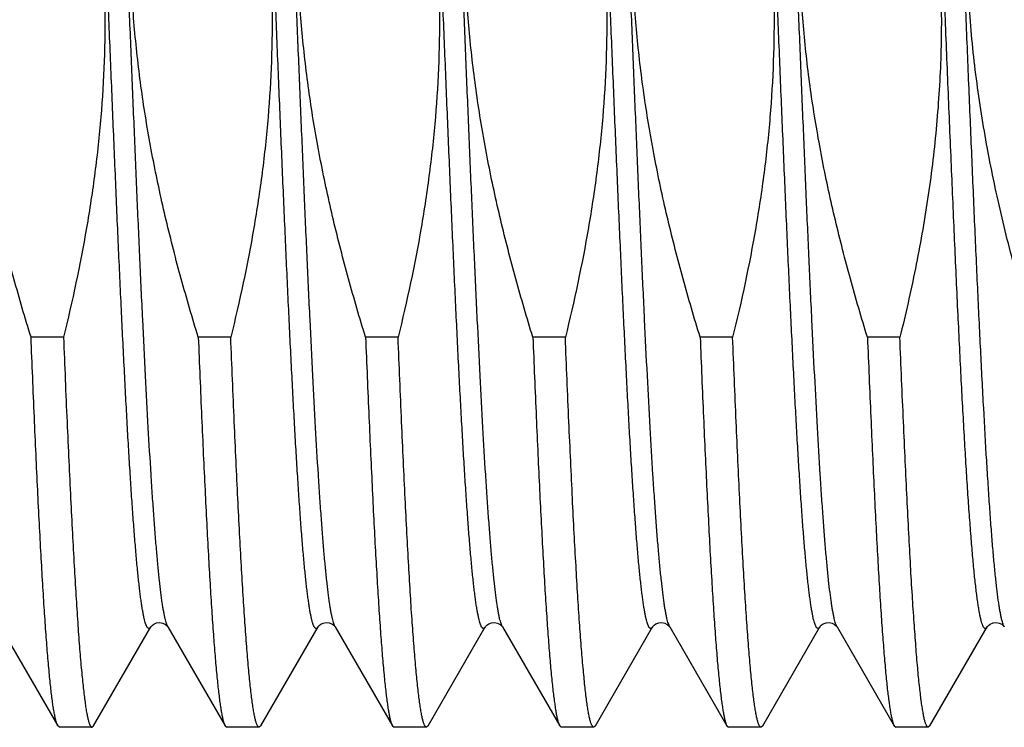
# Model space of a CAD drawing. Header units: inches. Extents: x 0 to 22, y 0 to 17.
# Tile 67 of 91: x 16.966 to 17.13, y 9.465 to 9.582. Entities that reach past the tile are written whole.
import ezdxf

# ---------------------------------------------------------------- set-up
doc = ezdxf.new("R2010")
doc.units = ezdxf.units.IN
doc.header["$LTSCALE"] = 1.21
doc.header["$MEASUREMENT"] = 0
doc.layers.get('0').update_dxf_attribs({"linetype": 'CONTINUOUS'})

msp = doc.modelspace()

# ---------------------------------------------------------------- linework, layer by layer
at = {"color": 7, "linetype": 'CONTINUOUS'}
for p, q in [((16.97367, 9.52956), (16.96828, 9.52956)), ((17.00144, 9.52956), (16.99605, 9.52956)), ((17.02922, 9.52956), (17.02383, 9.52956)), ((17.057, 9.52956), (17.05161, 9.52956)), ((17.08478, 9.52956), (17.07939, 9.52956)), ((17.11255, 9.52956), (17.10716, 9.52956)), ((16.96322, 9.48151), (16.97273, 9.46509)), ((16.97866, 9.46509), (16.98816, 9.48151)), ((16.99099, 9.48153), (16.991, 9.48151)), ((16.991, 9.48151), (17.0005, 9.46509)), ((17.00643, 9.46509), (17.01594, 9.48151)), ((17.01878, 9.48151), (17.02828, 9.46509)), ((17.03421, 9.46509), (17.04371, 9.48151)), ((17.04655, 9.48153), (17.04656, 9.48151)), ((17.04656, 9.48151), (17.05606, 9.46509)), ((17.06199, 9.46509), (17.07149, 9.48151)), ((17.07432, 9.48153), (17.07433, 9.48151)), ((17.07433, 9.48151), (17.08383, 9.46509)), ((17.08977, 9.46509), (17.09927, 9.48151)), ((17.1021, 9.48153), (17.10211, 9.48151)), ((17.10211, 9.48151), (17.11161, 9.46509)), ((17.11754, 9.46509), (17.12704, 9.48151)), ((17.12988, 9.48153), (17.12989, 9.48151)), ((16.973, 9.46485), (16.97273, 9.46509)), ((16.97839, 9.46485), (16.973, 9.46485)), ((16.97839, 9.46485), (16.97866, 9.46509)), ((17.0005, 9.46509), (17.00077, 9.46485)), ((17.00616, 9.46485), (17.00077, 9.46485)), ((17.00643, 9.46509), (17.00616, 9.46485)), ((17.02828, 9.46509), (17.02855, 9.46485)), ((17.03394, 9.46485), (17.02855, 9.46485)), ((17.03421, 9.46509), (17.03394, 9.46485)), ((17.05606, 9.46509), (17.05633, 9.46485)), ((17.06172, 9.46485), (17.05633, 9.46485)), ((17.06199, 9.46509), (17.06172, 9.46485)), ((17.08383, 9.46509), (17.08411, 9.46485)), ((17.0895, 9.46485), (17.08411, 9.46485)), ((17.08977, 9.46509), (17.0895, 9.46485)), ((17.11161, 9.46509), (17.11188, 9.46485)), ((17.11727, 9.46485), (17.11188, 9.46485)), ((17.11754, 9.46509), (17.11727, 9.46485))]:
    msp.add_line(p, q, dxfattribs=at)
for points in [[(16.98816, 9.48151), (16.98822, 9.48159), (16.98837, 9.48176), (16.98866, 9.48198), (16.98909, 9.48217), (16.98961, 9.48224), (16.99014, 9.48215), (16.9906, 9.48192), (16.99086, 9.48169), (16.99098, 9.48155), (16.99099, 9.48153)], [(17.01594, 9.48151), (17.01598, 9.48158), (17.01612, 9.48173), (17.01639, 9.48195), (17.01681, 9.48215), (17.0173, 9.48224), (17.0178, 9.48218), (17.01824, 9.482), (17.01855, 9.48178), (17.01871, 9.48161), (17.01877, 9.48152), (17.01878, 9.48151)], [(17.04371, 9.48151), (17.04372, 9.48152), (17.04378, 9.48161), (17.04395, 9.48179), (17.04427, 9.48202), (17.04474, 9.4822), (17.04525, 9.48224), (17.04575, 9.48213), (17.04616, 9.48192), (17.04641, 9.4817), (17.04652, 9.48156), (17.04655, 9.48153)], [(17.07149, 9.48151), (17.07149, 9.48152), (17.07156, 9.48161), (17.07173, 9.48179), (17.07205, 9.48202), (17.07252, 9.4822), (17.07303, 9.48224), (17.07353, 9.48213), (17.07393, 9.48192), (17.07418, 9.4817), (17.0743, 9.48156), (17.07432, 9.48153)], [(17.09927, 9.48151), (17.09927, 9.48152), (17.09933, 9.48161), (17.0995, 9.48179), (17.09983, 9.48202), (17.1003, 9.4822), (17.1008, 9.48224), (17.1013, 9.48213), (17.10171, 9.48192), (17.10196, 9.4817), (17.10208, 9.48156), (17.1021, 9.48153)], [(17.12704, 9.48151), (17.1271, 9.48159), (17.12725, 9.48176), (17.12755, 9.48198), (17.12801, 9.48218), (17.12853, 9.48224), (17.12904, 9.48214), (17.12946, 9.48194), (17.12972, 9.48172), (17.12985, 9.48157), (17.12988, 9.48153)]]:
    msp.add_lwpolyline(points, dxfattribs=at)
for points, knots in [([(17.11531, 9.62221), (17.11607, 9.61839), (17.11708, 9.61263), (17.11811, 9.6049), (17.11871, 9.59909), (17.11914, 9.59326), (17.11939, 9.58742), (17.11946, 9.58158), (17.11935, 9.57573), (17.11906, 9.5699), (17.11844, 9.56213), (17.11725, 9.55246), (17.11521, 9.54095), (17.11349, 9.53335), (17.11255, 9.52956)], [0, 0, 0, 0, 0.124994, 0.187497, 0.249999, 0.312502, 0.375004, 0.437507, 0.500009, 0.562512, 0.625015, 0.750008, 0.875003, 1, 1, 1, 1]), ([(17.13494, 9.52956), (17.13378, 9.5333), (17.1316, 9.54082), (17.12877, 9.55221), (17.12647, 9.56373), (17.12507, 9.57342), (17.12428, 9.5812), (17.12387, 9.58706), (17.12364, 9.59292), (17.12359, 9.59879), (17.12372, 9.60466), (17.12413, 9.61248), (17.12471, 9.61832), (17.1252, 9.62221)], [0, 0, 0, 0, 0.125, 0.249998, 0.374995, 0.499988, 0.562491, 0.624995, 0.687498, 0.750001, 0.812504, 0.875007, 1, 1, 1, 1]), ([(16.96828, 9.52956), (16.96728, 9.53277), (16.96539, 9.53922), (16.96288, 9.54898), (16.96074, 9.55883), (16.95903, 9.56877), (16.95779, 9.57877), (16.95706, 9.58883), (16.95687, 9.59891), (16.95709, 9.60562), (16.9573, 9.60898)], [0, 0, 0, 0, 0.125003, 0.250006, 0.375007, 0.500007, 0.625006, 0.750004, 0.875002, 1, 1, 1, 1]), ([(16.99605, 9.52956), (16.99506, 9.53277), (16.99317, 9.53922), (16.99066, 9.54897), (16.98852, 9.55882), (16.98681, 9.56874), (16.98557, 9.57874), (16.98484, 9.58879), (16.98464, 9.59887), (16.98487, 9.60558), (16.98507, 9.60893)], [0, 0, 0, 0, 0.125003, 0.250006, 0.375007, 0.500007, 0.625006, 0.750004, 0.875002, 1, 1, 1, 1]), ([(17.02383, 9.52956), (17.02284, 9.53277), (17.02095, 9.53922), (17.01843, 9.54898), (17.01629, 9.55882), (17.01458, 9.56876), (17.01334, 9.57876), (17.01261, 9.58881), (17.01242, 9.59889), (17.01265, 9.6056), (17.01285, 9.60896)], [0, 0, 0, 0, 0.125003, 0.250006, 0.375007, 0.500007, 0.625006, 0.750004, 0.875002, 1, 1, 1, 1]), ([(17.05161, 9.52956), (17.05062, 9.53277), (17.04872, 9.53922), (17.04621, 9.54898), (17.04407, 9.55883), (17.04236, 9.56876), (17.04112, 9.57877), (17.04039, 9.58882), (17.0402, 9.5989), (17.04043, 9.60562), (17.04063, 9.60897)], [0, 0, 0, 0, 0.125003, 0.250006, 0.375007, 0.500007, 0.625006, 0.750004, 0.875002, 1, 1, 1, 1]), ([(17.07939, 9.52956), (17.07839, 9.53277), (17.0765, 9.53922), (17.07399, 9.54898), (17.07185, 9.55882), (17.07014, 9.56875), (17.0689, 9.57876), (17.06817, 9.58881), (17.06797, 9.59888), (17.0682, 9.6056), (17.0684, 9.60895)], [0, 0, 0, 0, 0.125003, 0.250006, 0.375007, 0.500007, 0.625006, 0.750004, 0.875002, 1, 1, 1, 1]), ([(17.10716, 9.52956), (17.10617, 9.53277), (17.10428, 9.53922), (17.10177, 9.54897), (17.09963, 9.55882), (17.09791, 9.56875), (17.09667, 9.57874), (17.09595, 9.58879), (17.09575, 9.59887), (17.09598, 9.60558), (17.09618, 9.60893)], [0, 0, 0, 0, 0.125003, 0.250006, 0.375007, 0.500007, 0.625006, 0.750004, 0.875002, 1, 1, 1, 1]), ([(16.9794, 9.60313), (16.97973, 9.60006), (16.98026, 9.5939), (16.98061, 9.58463), (16.9805, 9.57535), (16.97994, 9.56609), (16.97895, 9.55687), (16.97709, 9.54464), (16.97515, 9.53556), (16.97367, 9.52956)], [0, 0, 0, 0, 0.125004, 0.250008, 0.375012, 0.500016, 0.625021, 0.750027, 1, 1, 1, 1]), ([(17.00717, 9.60313), (17.00751, 9.60006), (17.00804, 9.5939), (17.00838, 9.58463), (17.00827, 9.57535), (17.00771, 9.56609), (17.00672, 9.55687), (17.00487, 9.54464), (17.00293, 9.53556), (17.00144, 9.52956)], [0, 0, 0, 0, 0.125004, 0.250008, 0.375012, 0.500016, 0.625021, 0.750027, 1, 1, 1, 1]), ([(17.03495, 9.60313), (17.03528, 9.60006), (17.03581, 9.5939), (17.03616, 9.58463), (17.03605, 9.57535), (17.03549, 9.56609), (17.0345, 9.55687), (17.03265, 9.54464), (17.03071, 9.53556), (17.02922, 9.52956)], [0, 0, 0, 0, 0.125004, 0.250008, 0.375012, 0.500016, 0.625021, 0.750027, 1, 1, 1, 1]), ([(17.06273, 9.60314), (17.06306, 9.60006), (17.06359, 9.5939), (17.06394, 9.58463), (17.06383, 9.57535), (17.06327, 9.56609), (17.06228, 9.55687), (17.06042, 9.54464), (17.05848, 9.53557), (17.057, 9.52956)], [0, 0, 0, 0, 0.125004, 0.250008, 0.375012, 0.500016, 0.625021, 0.750027, 1, 1, 1, 1]), ([(17.0905, 9.60313), (17.09084, 9.60006), (17.09137, 9.5939), (17.09171, 9.58463), (17.0916, 9.57535), (17.09105, 9.56609), (17.09006, 9.55687), (17.0882, 9.54464), (17.08626, 9.53556), (17.08478, 9.52956)], [0, 0, 0, 0, 0.125004, 0.250008, 0.375012, 0.500016, 0.625021, 0.750027, 1, 1, 1, 1]), ([(16.97273, 9.46509), (16.9727, 9.46513), (16.97265, 9.46523), (16.97258, 9.4654), (16.97251, 9.4656), (16.97242, 9.46592), (16.9723, 9.4664), (16.97216, 9.46707), (16.97202, 9.46786), (16.97188, 9.46877), (16.97175, 9.46981), (16.97161, 9.47096), (16.97147, 9.47222), (16.97128, 9.47415), (16.97104, 9.47683), (16.97076, 9.48039), (16.97049, 9.48437), (16.97021, 9.48878), (16.96994, 9.49359), (16.96966, 9.49877), (16.96938, 9.50432), (16.9691, 9.5102), (16.96873, 9.51865), (16.96846, 9.52514), (16.96828, 9.52956)], [0, 0, 0, 0, 0.002355, 0.005142, 0.008373, 0.012056, 0.020789, 0.031362, 0.043779, 0.058036, 0.074125, 0.092036, 0.111751, 0.133255, 0.181549, 0.236734, 0.298601, 0.366908, 0.441389, 0.521753, 0.607683, 0.698842, 0.794868, 1, 1, 1, 1]), ([(16.97367, 9.52956), (16.97386, 9.52489), (16.97414, 9.51803), (16.97454, 9.50912), (16.97484, 9.50295), (16.97513, 9.49717), (16.97543, 9.4918), (16.97572, 9.48687), (16.97601, 9.4824), (16.9763, 9.4784), (16.97655, 9.47538), (16.97676, 9.47322), (16.97691, 9.47179), (16.97705, 9.47049), (16.9772, 9.46932), (16.97734, 9.46829), (16.97749, 9.46739), (16.97764, 9.46663), (16.97776, 9.46608), (16.97787, 9.46571), (16.97794, 9.46549), (16.97801, 9.4653), (16.97809, 9.46514), (16.97816, 9.46502), (16.97822, 9.46494), (16.97827, 9.46489), (16.97831, 9.46487), (16.97835, 9.46486), (16.97837, 9.46485), (16.97839, 9.46485)], [0, 0, 0, 0, 0.215813, 0.316338, 0.41134, 0.500399, 0.58312, 0.659138, 0.728117, 0.789757, 0.843788, 0.867877, 0.889981, 0.910076, 0.928145, 0.94417, 0.95814, 0.970048, 0.979895, 0.984049, 0.987697, 0.990843, 0.993499, 0.995685, 0.997436, 0.998171, 0.998829, 0.99943, 1, 1, 1, 1]), ([(16.99605, 9.52956), (16.99623, 9.52514), (16.9965, 9.51865), (16.99688, 9.5102), (16.99716, 9.50432), (16.99744, 9.49877), (16.99771, 9.49359), (16.99799, 9.48878), (16.99827, 9.48437), (16.99854, 9.48039), (16.99882, 9.47683), (16.99905, 9.47415), (16.99925, 9.47222), (16.99938, 9.47096), (16.99952, 9.46981), (16.99966, 9.46877), (16.9998, 9.46786), (16.99994, 9.46707), (17.00007, 9.4664), (17.00019, 9.46592), (17.00029, 9.4656), (17.00036, 9.4654), (17.00043, 9.46523), (17.00048, 9.46513), (17.0005, 9.46509)], [0, 0, 0, 0, 0.205132, 0.301158, 0.392317, 0.478247, 0.558611, 0.633092, 0.701399, 0.763266, 0.818451, 0.866745, 0.888249, 0.907964, 0.925875, 0.941964, 0.956221, 0.968638, 0.979211, 0.987944, 0.991627, 0.994858, 0.997645, 1, 1, 1, 1]), ([(17.00616, 9.46485), (17.00615, 9.46485), (17.00613, 9.46486), (17.00609, 9.46487), (17.00605, 9.46489), (17.006, 9.46494), (17.00593, 9.46502), (17.00586, 9.46514), (17.00579, 9.4653), (17.00572, 9.46549), (17.00564, 9.46571), (17.00554, 9.46608), (17.00541, 9.46663), (17.00527, 9.46739), (17.00512, 9.46829), (17.00498, 9.46932), (17.00483, 9.47049), (17.00468, 9.47179), (17.00454, 9.47322), (17.00433, 9.47538), (17.00408, 9.4784), (17.00379, 9.4824), (17.0035, 9.48687), (17.0032, 9.4918), (17.00291, 9.49717), (17.00262, 9.50295), (17.00232, 9.50912), (17.00192, 9.51803), (17.00163, 9.52489), (17.00144, 9.52956)], [0, 0, 0, 0, 0.00057, 0.001171, 0.001829, 0.002564, 0.004315, 0.006501, 0.009157, 0.012303, 0.015951, 0.020105, 0.029952, 0.04186, 0.05583, 0.071855, 0.089924, 0.110019, 0.132123, 0.156212, 0.210243, 0.271883, 0.340862, 0.41688, 0.499601, 0.58866, 0.683662, 0.784187, 1, 1, 1, 1]), ([(17.02383, 9.52956), (17.02401, 9.52514), (17.02428, 9.51865), (17.02466, 9.5102), (17.02494, 9.50432), (17.02521, 9.49877), (17.02549, 9.49359), (17.02577, 9.48878), (17.02604, 9.48437), (17.02632, 9.48039), (17.02659, 9.47683), (17.02683, 9.47415), (17.02702, 9.47222), (17.02716, 9.47096), (17.0273, 9.46981), (17.02744, 9.46877), (17.02758, 9.46786), (17.02771, 9.46707), (17.02785, 9.4664), (17.02797, 9.46592), (17.02807, 9.4656), (17.02814, 9.4654), (17.02821, 9.46523), (17.02826, 9.46513), (17.02828, 9.46509)], [0, 0, 0, 0, 0.205132, 0.301158, 0.392317, 0.478247, 0.558611, 0.633092, 0.701399, 0.763266, 0.818451, 0.866745, 0.888249, 0.907964, 0.925875, 0.941964, 0.956221, 0.968638, 0.979211, 0.987944, 0.991627, 0.994858, 0.997645, 1, 1, 1, 1]), ([(17.03394, 9.46485), (17.03393, 9.46485), (17.0339, 9.46486), (17.03387, 9.46487), (17.03383, 9.46489), (17.03378, 9.46494), (17.03371, 9.46502), (17.03364, 9.46514), (17.03357, 9.4653), (17.03349, 9.46549), (17.03342, 9.46571), (17.03332, 9.46608), (17.03319, 9.46663), (17.03304, 9.46739), (17.0329, 9.46829), (17.03275, 9.46932), (17.03261, 9.47049), (17.03246, 9.47179), (17.03231, 9.47322), (17.03211, 9.47538), (17.03186, 9.4784), (17.03156, 9.4824), (17.03127, 9.48687), (17.03098, 9.4918), (17.03069, 9.49717), (17.03039, 9.50295), (17.0301, 9.50912), (17.0297, 9.51803), (17.02941, 9.52489), (17.02922, 9.52956)], [0, 0, 0, 0, 0.00057, 0.001171, 0.001829, 0.002564, 0.004315, 0.006501, 0.009157, 0.012303, 0.015951, 0.020105, 0.029952, 0.04186, 0.05583, 0.071855, 0.089924, 0.110019, 0.132123, 0.156212, 0.210243, 0.271883, 0.340862, 0.41688, 0.499601, 0.58866, 0.683662, 0.784187, 1, 1, 1, 1]), ([(17.05161, 9.52956), (17.05179, 9.52514), (17.05206, 9.51865), (17.05244, 9.5102), (17.05271, 9.50432), (17.05299, 9.49877), (17.05327, 9.49359), (17.05354, 9.48878), (17.05382, 9.48437), (17.0541, 9.48039), (17.05437, 9.47683), (17.05461, 9.47415), (17.0548, 9.47222), (17.05494, 9.47096), (17.05508, 9.46981), (17.05522, 9.46877), (17.05535, 9.46786), (17.05549, 9.46707), (17.05563, 9.4664), (17.05575, 9.46592), (17.05584, 9.4656), (17.05591, 9.4654), (17.05598, 9.46523), (17.05603, 9.46513), (17.05606, 9.46509)], [0, 0, 0, 0, 0.205132, 0.301158, 0.392317, 0.478247, 0.558611, 0.633092, 0.701399, 0.763266, 0.818451, 0.866745, 0.888249, 0.907964, 0.925875, 0.941964, 0.956221, 0.968638, 0.979211, 0.987944, 0.991627, 0.994858, 0.997645, 1, 1, 1, 1]), ([(17.06172, 9.46485), (17.06171, 9.46485), (17.06168, 9.46486), (17.06164, 9.46487), (17.06161, 9.46489), (17.06155, 9.46494), (17.06149, 9.46502), (17.06142, 9.46514), (17.06134, 9.4653), (17.06127, 9.46549), (17.0612, 9.46571), (17.06109, 9.46608), (17.06097, 9.46663), (17.06082, 9.46739), (17.06068, 9.46829), (17.06053, 9.46932), (17.06038, 9.47049), (17.06024, 9.47179), (17.06009, 9.47322), (17.05989, 9.47538), (17.05963, 9.4784), (17.05934, 9.4824), (17.05905, 9.48687), (17.05876, 9.4918), (17.05846, 9.49717), (17.05817, 9.50295), (17.05788, 9.50912), (17.05747, 9.51803), (17.05719, 9.52489), (17.057, 9.52956)], [0, 0, 0, 0, 0.00057, 0.001171, 0.001829, 0.002564, 0.004315, 0.006501, 0.009157, 0.012303, 0.015951, 0.020105, 0.029952, 0.04186, 0.05583, 0.071855, 0.089924, 0.110019, 0.132123, 0.156212, 0.210243, 0.271883, 0.340862, 0.41688, 0.499601, 0.58866, 0.683662, 0.784187, 1, 1, 1, 1]), ([(17.07939, 9.52956), (17.07956, 9.52514), (17.07983, 9.51865), (17.08021, 9.5102), (17.08049, 9.50432), (17.08077, 9.49877), (17.08104, 9.49359), (17.08132, 9.48878), (17.0816, 9.48437), (17.08187, 9.48039), (17.08215, 9.47683), (17.08239, 9.47415), (17.08258, 9.47222), (17.08272, 9.47096), (17.08285, 9.46981), (17.08299, 9.46877), (17.08313, 9.46786), (17.08327, 9.46707), (17.0834, 9.4664), (17.08352, 9.46592), (17.08362, 9.4656), (17.08369, 9.4654), (17.08376, 9.46523), (17.08381, 9.46513), (17.08383, 9.46509)], [0, 0, 0, 0, 0.205132, 0.301158, 0.392317, 0.478247, 0.558611, 0.633092, 0.701399, 0.763266, 0.818451, 0.866745, 0.888249, 0.907964, 0.925875, 0.941964, 0.956221, 0.968638, 0.979211, 0.987944, 0.991627, 0.994858, 0.997645, 1, 1, 1, 1]), ([(17.0895, 9.46485), (17.08948, 9.46485), (17.08946, 9.46486), (17.08942, 9.46487), (17.08938, 9.46489), (17.08933, 9.46494), (17.08927, 9.46502), (17.08919, 9.46514), (17.08912, 9.4653), (17.08905, 9.46549), (17.08897, 9.46571), (17.08887, 9.46608), (17.08874, 9.46663), (17.0886, 9.46739), (17.08845, 9.46829), (17.08831, 9.46932), (17.08816, 9.47049), (17.08801, 9.47179), (17.08787, 9.47322), (17.08766, 9.47538), (17.08741, 9.4784), (17.08712, 9.4824), (17.08683, 9.48687), (17.08653, 9.4918), (17.08624, 9.49717), (17.08595, 9.50295), (17.08565, 9.50912), (17.08525, 9.51803), (17.08496, 9.52489), (17.08478, 9.52956)], [0, 0, 0, 0, 0.00057, 0.001171, 0.001829, 0.002564, 0.004315, 0.006501, 0.009157, 0.012303, 0.01595, 0.020105, 0.029952, 0.04186, 0.05583, 0.071855, 0.089924, 0.110019, 0.132123, 0.156212, 0.210243, 0.271883, 0.340862, 0.41688, 0.499601, 0.58866, 0.683662, 0.784187, 1, 1, 1, 1]), ([(17.10716, 9.52956), (17.10734, 9.52514), (17.10761, 9.51865), (17.10799, 9.5102), (17.10827, 9.50432), (17.10854, 9.49877), (17.10882, 9.49359), (17.1091, 9.48878), (17.10937, 9.48437), (17.10965, 9.48039), (17.10993, 9.47683), (17.11016, 9.47415), (17.11035, 9.47222), (17.11049, 9.47096), (17.11063, 9.46981), (17.11077, 9.46877), (17.11091, 9.46786), (17.11104, 9.46707), (17.11118, 9.4664), (17.1113, 9.46592), (17.1114, 9.4656), (17.11147, 9.4654), (17.11154, 9.46523), (17.11159, 9.46513), (17.11161, 9.46509)], [0, 0, 0, 0, 0.205132, 0.301158, 0.392317, 0.478247, 0.55861, 0.633092, 0.701399, 0.763266, 0.818451, 0.866745, 0.888249, 0.907964, 0.925875, 0.941964, 0.956221, 0.968638, 0.979211, 0.987944, 0.991627, 0.994858, 0.997645, 1, 1, 1, 1]), ([(17.11727, 9.46485), (17.11726, 9.46485), (17.11723, 9.46486), (17.1172, 9.46487), (17.11716, 9.46489), (17.11711, 9.46494), (17.11704, 9.46502), (17.11697, 9.46514), (17.1169, 9.4653), (17.11682, 9.46549), (17.11675, 9.46571), (17.11665, 9.46608), (17.11652, 9.46663), (17.11638, 9.46739), (17.11623, 9.46829), (17.11608, 9.46932), (17.11594, 9.47049), (17.11579, 9.47179), (17.11564, 9.47322), (17.11544, 9.47538), (17.11519, 9.4784), (17.1149, 9.4824), (17.1146, 9.48687), (17.11431, 9.4918), (17.11402, 9.49717), (17.11372, 9.50295), (17.11343, 9.50912), (17.11303, 9.51803), (17.11274, 9.52489), (17.11255, 9.52956)], [0, 0, 0, 0, 0.00057, 0.001171, 0.001829, 0.002564, 0.004315, 0.006501, 0.009157, 0.012303, 0.015951, 0.020105, 0.029952, 0.04186, 0.05583, 0.071855, 0.089924, 0.110019, 0.132123, 0.156212, 0.210243, 0.271883, 0.340862, 0.41688, 0.499601, 0.58866, 0.683662, 0.784187, 1, 1, 1, 1])]:
    msp.add_open_spline(points, degree=3, knots=knots, dxfattribs=at)
at = {"color": 9, "linetype": 'CONTINUOUS'}
for points, knots in [([(17.12704, 9.48151), (17.12702, 9.48147), (17.12698, 9.48141), (17.12692, 9.48133), (17.12685, 9.48127), (17.12678, 9.48124), (17.12671, 9.48124), (17.12664, 9.48126), (17.12657, 9.48131), (17.1265, 9.48139), (17.12643, 9.48149), (17.12637, 9.48161), (17.1263, 9.48176), (17.12621, 9.482), (17.12609, 9.48237), (17.12596, 9.48289), (17.12583, 9.4835), (17.12569, 9.48422), (17.12556, 9.48503), (17.12543, 9.48594), (17.12529, 9.48694), (17.12516, 9.48804), (17.12503, 9.48923), (17.12484, 9.491), (17.12461, 9.49345), (17.12435, 9.49665), (17.12408, 9.50019), (17.12381, 9.50406), (17.12354, 9.50825), (17.12328, 9.51273), (17.12301, 9.51751), (17.12274, 9.52255), (17.12247, 9.52784), (17.12211, 9.53533), (17.12166, 9.54516), (17.12113, 9.55741), (17.12059, 9.57015), (17.12006, 9.58317), (17.11953, 9.59629), (17.11899, 9.60932), (17.11863, 9.61795), (17.11845, 9.62222)], [0, 0, 0, 0, 0.000869, 0.001597, 0.002202, 0.002716, 0.003189, 0.003686, 0.004263, 0.004955, 0.005786, 0.006766, 0.007903, 0.009202, 0.012295, 0.016061, 0.020502, 0.025622, 0.031418, 0.037887, 0.045026, 0.052828, 0.061288, 0.070398, 0.090538, 0.113178, 0.138235, 0.16562, 0.195234, 0.226967, 0.260704, 0.296321, 0.333687, 0.372666, 0.454881, 0.541758, 0.632018, 0.724333, 0.817347, 0.909688, 1, 1, 1, 1]), ([(17.12989, 9.48151), (17.12986, 9.48155), (17.12982, 9.48163), (17.12973, 9.48183), (17.12963, 9.48214), (17.1295, 9.48257), (17.12938, 9.48308), (17.12926, 9.48368), (17.12913, 9.48437), (17.12901, 9.48513), (17.12884, 9.48632), (17.12862, 9.48801), (17.12838, 9.49028), (17.12813, 9.49287), (17.12788, 9.49576), (17.12763, 9.49895), (17.12739, 9.50243), (17.12714, 9.50619), (17.1268, 9.51172), (17.12638, 9.51922), (17.12588, 9.52888), (17.12539, 9.53931), (17.12489, 9.55039), (17.1244, 9.56196), (17.1239, 9.57389), (17.12341, 9.58602), (17.12291, 9.59819), (17.12242, 9.61027), (17.12208, 9.61826), (17.12192, 9.62222)], [0, 0, 0, 0, 0.000948, 0.002034, 0.004628, 0.007799, 0.011554, 0.015895, 0.020822, 0.026335, 0.03243, 0.046353, 0.062554, 0.080986, 0.101594, 0.124314, 0.149077, 0.175804, 0.204412, 0.266905, 0.335768, 0.41013, 0.489053, 0.571537, 0.656539, 0.742981, 0.82977, 0.915806, 1, 1, 1, 1]), ([(16.991, 9.48151), (16.99098, 9.48155), (16.99094, 9.48162), (16.99086, 9.48181), (16.99076, 9.48208), (16.99064, 9.48247), (16.99053, 9.48293), (16.99041, 9.48346), (16.9903, 9.48407), (16.99018, 9.48475), (16.99002, 9.4858), (16.98982, 9.48729), (16.9896, 9.48929), (16.98937, 9.49156), (16.98914, 9.49411), (16.9889, 9.49692), (16.98867, 9.49999), (16.98844, 9.5033), (16.98812, 9.50818), (16.98773, 9.51483), (16.98727, 9.52341), (16.98681, 9.53272), (16.98635, 9.54266), (16.98589, 9.55312), (16.98543, 9.56398), (16.98497, 9.57512), (16.98451, 9.58643), (16.98405, 9.59778), (16.98374, 9.60534), (16.98358, 9.60911)], [0, 0, 0, 0, 0.000969, 0.002068, 0.00467, 0.007821, 0.01153, 0.015799, 0.020628, 0.026017, 0.031965, 0.045522, 0.06127, 0.079171, 0.099177, 0.121237, 0.145292, 0.171276, 0.199119, 0.260075, 0.327493, 0.400638, 0.478706, 0.560843, 0.646146, 0.733681, 0.822485, 0.911584, 1, 1, 1, 1]), ([(17.01878, 9.48151), (17.01876, 9.48155), (17.01872, 9.48162), (17.01864, 9.48181), (17.01854, 9.48208), (17.01842, 9.48247), (17.01831, 9.48293), (17.01819, 9.48346), (17.01808, 9.48407), (17.01796, 9.48475), (17.0178, 9.4858), (17.0176, 9.48729), (17.01737, 9.48929), (17.01714, 9.49156), (17.01691, 9.49411), (17.01668, 9.49692), (17.01645, 9.49999), (17.01622, 9.5033), (17.0159, 9.50818), (17.01551, 9.51483), (17.01505, 9.52341), (17.01459, 9.53272), (17.01413, 9.54266), (17.01367, 9.55312), (17.01321, 9.56398), (17.01275, 9.57513), (17.01228, 9.58643), (17.01182, 9.59778), (17.01151, 9.60534), (17.01136, 9.60911)], [0, 0, 0, 0, 0.000969, 0.002068, 0.00467, 0.007821, 0.01153, 0.015798, 0.020628, 0.026017, 0.031965, 0.045522, 0.06127, 0.079171, 0.099178, 0.121238, 0.145292, 0.171277, 0.19912, 0.260076, 0.327495, 0.400639, 0.478708, 0.560845, 0.646148, 0.733682, 0.822486, 0.911585, 1, 1, 1, 1]), ([(17.04656, 9.48151), (17.04653, 9.48155), (17.04649, 9.48162), (17.04641, 9.48181), (17.04631, 9.48208), (17.0462, 9.48247), (17.04608, 9.48293), (17.04597, 9.48346), (17.04585, 9.48407), (17.04574, 9.48475), (17.04558, 9.4858), (17.04538, 9.48729), (17.04515, 9.48929), (17.04492, 9.49157), (17.04469, 9.49411), (17.04446, 9.49692), (17.04423, 9.49999), (17.044, 9.5033), (17.04368, 9.50819), (17.04329, 9.51484), (17.04283, 9.52342), (17.04237, 9.53273), (17.04191, 9.54267), (17.04144, 9.55313), (17.04098, 9.564), (17.04052, 9.57514), (17.04006, 9.58645), (17.0396, 9.5978), (17.03929, 9.60536), (17.03913, 9.60913)], [0, 0, 0, 0, 0.000969, 0.002068, 0.004671, 0.007823, 0.011532, 0.015801, 0.020631, 0.026021, 0.031969, 0.045528, 0.061278, 0.079179, 0.099188, 0.121249, 0.145305, 0.17129, 0.199135, 0.260093, 0.327514, 0.400659, 0.478729, 0.560865, 0.646167, 0.733699, 0.822499, 0.911592, 1, 1, 1, 1]), ([(17.07433, 9.48151), (17.07431, 9.48155), (17.07427, 9.48162), (17.07419, 9.48181), (17.07409, 9.48208), (17.07398, 9.48247), (17.07386, 9.48293), (17.07375, 9.48346), (17.07363, 9.48407), (17.07351, 9.48475), (17.07335, 9.4858), (17.07316, 9.48729), (17.07293, 9.48929), (17.0727, 9.49157), (17.07247, 9.49412), (17.07223, 9.49693), (17.072, 9.5), (17.07177, 9.50331), (17.07145, 9.5082), (17.07106, 9.51485), (17.0706, 9.52343), (17.07014, 9.53274), (17.06968, 9.54269), (17.06922, 9.55315), (17.06876, 9.56401), (17.0683, 9.57516), (17.06784, 9.58647), (17.06738, 9.59782), (17.06707, 9.60539), (17.06691, 9.60915)], [0, 0, 0, 0, 0.000969, 0.002068, 0.004671, 0.007823, 0.011532, 0.015801, 0.020631, 0.026022, 0.03197, 0.045529, 0.06128, 0.079182, 0.099192, 0.121254, 0.145312, 0.171298, 0.199144, 0.260105, 0.327528, 0.400676, 0.478747, 0.560884, 0.646186, 0.733715, 0.822512, 0.911599, 1, 1, 1, 1]), ([(17.10211, 9.48151), (17.10209, 9.48155), (17.10205, 9.48162), (17.10197, 9.48181), (17.10187, 9.48208), (17.10175, 9.48247), (17.10164, 9.48293), (17.10152, 9.48346), (17.10141, 9.48407), (17.10129, 9.48475), (17.10113, 9.4858), (17.10093, 9.48729), (17.1007, 9.48929), (17.10047, 9.49157), (17.10024, 9.49411), (17.10001, 9.49692), (17.09978, 9.49999), (17.09955, 9.5033), (17.09923, 9.50819), (17.09884, 9.51484), (17.09838, 9.52342), (17.09792, 9.53273), (17.09746, 9.54267), (17.097, 9.55312), (17.09654, 9.56399), (17.09608, 9.57513), (17.09562, 9.58644), (17.09515, 9.59779), (17.09484, 9.60535), (17.09469, 9.60912)], [0, 0, 0, 0, 0.000969, 0.002068, 0.004671, 0.007823, 0.011532, 0.015801, 0.020631, 0.026021, 0.031969, 0.045527, 0.061276, 0.079178, 0.099185, 0.121246, 0.145302, 0.171287, 0.19913, 0.260087, 0.327507, 0.400651, 0.47872, 0.560856, 0.646158, 0.73369, 0.822492, 0.911588, 1, 1, 1, 1]), ([(16.98816, 9.48151), (16.98814, 9.48148), (16.9881, 9.48142), (16.98804, 9.48134), (16.98798, 9.48129), (16.98792, 9.48125), (16.98786, 9.48124), (16.98779, 9.48125), (16.98773, 9.48128), (16.98767, 9.48133), (16.98761, 9.4814), (16.98755, 9.48149), (16.98749, 9.4816), (16.9874, 9.48179), (16.98729, 9.48208), (16.98717, 9.48249), (16.98705, 9.48298), (16.98693, 9.48355), (16.98681, 9.4842), (16.98669, 9.48493), (16.98657, 9.48574), (16.98645, 9.48663), (16.98633, 9.4876), (16.98616, 9.48905), (16.98595, 9.49104), (16.98571, 9.49367), (16.98547, 9.49658), (16.98522, 9.49978), (16.98498, 9.50325), (16.98474, 9.50698), (16.9845, 9.51097), (16.98425, 9.51519), (16.98401, 9.51965), (16.98368, 9.526), (16.98327, 9.5344), (16.98278, 9.54496), (16.9823, 9.55606), (16.98182, 9.56758), (16.98133, 9.57936), (16.98085, 9.59128), (16.98052, 9.59925), (16.98036, 9.60323)], [0, 0, 0, 0, 0.000918, 0.001701, 0.002362, 0.002927, 0.003433, 0.003933, 0.004482, 0.00512, 0.005876, 0.006765, 0.007798, 0.00898, 0.011807, 0.015266, 0.019367, 0.024112, 0.029501, 0.035535, 0.04221, 0.049522, 0.057468, 0.066041, 0.08505, 0.106493, 0.130309, 0.156427, 0.184771, 0.215254, 0.247786, 0.282268, 0.318596, 0.35666, 0.437531, 0.523902, 0.614726, 0.708902, 0.805288, 0.902714, 1, 1, 1, 1]), ([(17.01594, 9.48151), (17.01592, 9.48148), (17.01588, 9.48142), (17.01582, 9.48134), (17.01576, 9.48129), (17.0157, 9.48125), (17.01563, 9.48124), (17.01557, 9.48125), (17.01551, 9.48128), (17.01544, 9.48133), (17.01538, 9.4814), (17.01532, 9.48149), (17.01526, 9.4816), (17.01518, 9.48179), (17.01507, 9.48208), (17.01495, 9.48249), (17.01483, 9.48298), (17.01471, 9.48355), (17.01459, 9.4842), (17.01447, 9.48493), (17.01435, 9.48574), (17.01423, 9.48663), (17.0141, 9.4876), (17.01394, 9.48905), (17.01373, 9.49104), (17.01349, 9.49366), (17.01324, 9.49658), (17.013, 9.49977), (17.01276, 9.50325), (17.01252, 9.50698), (17.01227, 9.51096), (17.01203, 9.51519), (17.01179, 9.51964), (17.01146, 9.52599), (17.01105, 9.53439), (17.01056, 9.54495), (17.01008, 9.55606), (17.00959, 9.56757), (17.00911, 9.57936), (17.00862, 9.59127), (17.0083, 9.59924), (17.00814, 9.60322)], [0, 0, 0, 0, 0.000919, 0.001701, 0.002363, 0.002927, 0.003433, 0.003934, 0.004482, 0.005121, 0.005877, 0.006766, 0.007798, 0.00898, 0.011806, 0.015266, 0.019366, 0.02411, 0.029499, 0.035532, 0.042207, 0.049519, 0.057464, 0.066038, 0.085045, 0.106487, 0.130303, 0.156421, 0.184764, 0.215247, 0.247778, 0.282259, 0.318587, 0.356651, 0.437522, 0.523893, 0.614718, 0.708895, 0.805283, 0.902712, 1, 1, 1, 1]), ([(17.04371, 9.48151), (17.04369, 9.48148), (17.04366, 9.48142), (17.0436, 9.48134), (17.04354, 9.48129), (17.04347, 9.48125), (17.04341, 9.48124), (17.04334, 9.48125), (17.04328, 9.48128), (17.04322, 9.48133), (17.04316, 9.4814), (17.0431, 9.48149), (17.04304, 9.48161), (17.04295, 9.48179), (17.04285, 9.48208), (17.04273, 9.48249), (17.04261, 9.48298), (17.04249, 9.48355), (17.04237, 9.4842), (17.04224, 9.48493), (17.04212, 9.48574), (17.042, 9.48663), (17.04188, 9.4876), (17.04171, 9.48905), (17.04151, 9.49104), (17.04126, 9.49367), (17.04102, 9.49658), (17.04078, 9.49978), (17.04054, 9.50325), (17.04029, 9.50698), (17.04005, 9.51097), (17.03981, 9.51519), (17.03956, 9.51965), (17.03923, 9.526), (17.03882, 9.5344), (17.03834, 9.54496), (17.03785, 9.55606), (17.03737, 9.56758), (17.03689, 9.57936), (17.0364, 9.59127), (17.03608, 9.59924), (17.03591, 9.60322)], [0, 0, 0, 0, 0.000918, 0.0017, 0.002361, 0.002926, 0.003432, 0.003932, 0.004481, 0.00512, 0.005876, 0.006765, 0.007798, 0.00898, 0.011808, 0.015268, 0.019369, 0.024114, 0.029504, 0.035538, 0.042213, 0.049526, 0.057472, 0.066046, 0.085055, 0.106499, 0.130315, 0.156434, 0.184778, 0.215261, 0.247793, 0.282274, 0.318602, 0.356666, 0.437536, 0.523906, 0.614729, 0.708904, 0.805289, 0.902715, 1, 1, 1, 1]), ([(17.07149, 9.48151), (17.07147, 9.48148), (17.07143, 9.48142), (17.07137, 9.48134), (17.07131, 9.48129), (17.07125, 9.48125), (17.07119, 9.48124), (17.07112, 9.48125), (17.07106, 9.48128), (17.071, 9.48133), (17.07094, 9.4814), (17.07088, 9.48149), (17.07082, 9.48161), (17.07073, 9.48179), (17.07063, 9.48208), (17.07051, 9.48249), (17.07038, 9.48298), (17.07026, 9.48355), (17.07014, 9.4842), (17.07002, 9.48493), (17.0699, 9.48574), (17.06978, 9.48663), (17.06966, 9.4876), (17.06949, 9.48905), (17.06928, 9.49105), (17.06904, 9.49367), (17.0688, 9.49658), (17.06856, 9.49978), (17.06831, 9.50325), (17.06807, 9.50698), (17.06783, 9.51097), (17.06758, 9.5152), (17.06734, 9.51965), (17.06701, 9.526), (17.0666, 9.5344), (17.06612, 9.54496), (17.06563, 9.55606), (17.06515, 9.56758), (17.06466, 9.57936), (17.06418, 9.59128), (17.06385, 9.59925), (17.06369, 9.60323)], [0, 0, 0, 0, 0.000918, 0.0017, 0.002361, 0.002925, 0.003432, 0.003932, 0.004481, 0.00512, 0.005876, 0.006765, 0.007798, 0.00898, 0.011808, 0.015268, 0.019369, 0.024114, 0.029504, 0.035539, 0.042214, 0.049527, 0.057473, 0.066047, 0.085056, 0.1065, 0.130316, 0.156436, 0.18478, 0.215263, 0.247795, 0.282277, 0.318605, 0.356669, 0.437539, 0.523909, 0.614732, 0.708907, 0.805291, 0.902716, 1, 1, 1, 1]), ([(17.09927, 9.48151), (17.09925, 9.48148), (17.09921, 9.48142), (17.09915, 9.48134), (17.09909, 9.48129), (17.09903, 9.48125), (17.09896, 9.48124), (17.0989, 9.48125), (17.09884, 9.48128), (17.09877, 9.48133), (17.09871, 9.4814), (17.09865, 9.48149), (17.09859, 9.48161), (17.09851, 9.48179), (17.0984, 9.48208), (17.09828, 9.48249), (17.09816, 9.48298), (17.09804, 9.48355), (17.09792, 9.4842), (17.0978, 9.48493), (17.09768, 9.48574), (17.09756, 9.48663), (17.09743, 9.4876), (17.09727, 9.48905), (17.09706, 9.49104), (17.09682, 9.49367), (17.09657, 9.49658), (17.09633, 9.49978), (17.09609, 9.50325), (17.09585, 9.50698), (17.0956, 9.51097), (17.09536, 9.51519), (17.09512, 9.51965), (17.09479, 9.526), (17.09438, 9.53439), (17.09389, 9.54495), (17.09341, 9.55606), (17.09292, 9.56757), (17.09244, 9.57936), (17.09195, 9.59127), (17.09163, 9.59924), (17.09147, 9.60322)], [0, 0, 0, 0, 0.000918, 0.0017, 0.002361, 0.002926, 0.003432, 0.003932, 0.004481, 0.00512, 0.005876, 0.006765, 0.007798, 0.00898, 0.011808, 0.015268, 0.019369, 0.024114, 0.029504, 0.035538, 0.042213, 0.049526, 0.057471, 0.066046, 0.085054, 0.106497, 0.130314, 0.156432, 0.184776, 0.215259, 0.24779, 0.282272, 0.318599, 0.356663, 0.437533, 0.523903, 0.614726, 0.708901, 0.805287, 0.902714, 1, 1, 1, 1])]:
    msp.add_open_spline(points, degree=3, knots=knots, dxfattribs=at)

doc.saveas('drawing.dxf')
